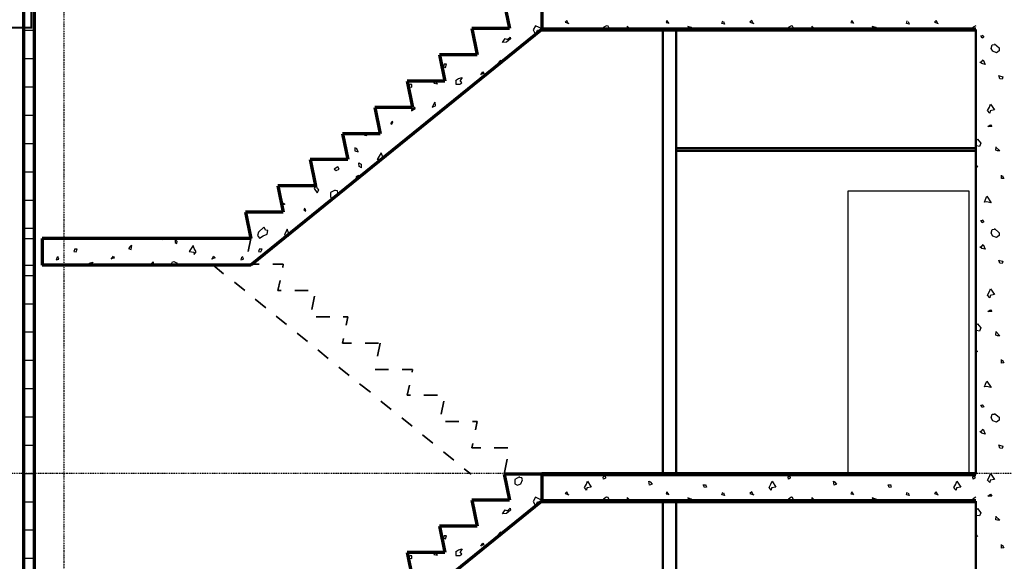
# Model space of a CAD drawing. Extents: x -11408 to 65836, y 12866 to 56869.
# Tile 51 of 68: x -1869 to 5445, y 40899 to 44920. Entities that reach past the tile are written whole.
import ezdxf

# ---------------------------------------------------------------- set-up
doc = ezdxf.new("R2010")
doc.units = 0
doc.linetypes.add('DASHDOT', pattern=[25.4, 12.7, -6.35, 0, -6.35])
for name, color, linetype in [('beugels', 3, 'Continuous'), ('stramien', 1, 'DASHDOT'), ('vanarris', 253, 'Continuous')]:
    doc.layers.add(name, color=color, linetype=linetype)

# ---------------------------------------------------------------- blocks, each defined once
blk = doc.blocks.new('*U3')
at = {"layer": 'stramien', "color": 1, "ltscale": 0.5}
blk.add_lwpolyline([(0, 21501.2), (0, -21501.2)], dxfattribs=at)
blk = doc.blocks.new('*U2')
at = {"layer": 'stramien', "color": 0, "linetype": 'ByBlock', "lineweight": -2, "transparency": 16777216}
blk.add_blockref('*U3', (43200, 0), dxfattribs=at)

msp = doc.modelspace()

# ---------------------------------------------------------------- linework, layer by layer
at = {"layer": 'beugels', "color": 93, "const_width": 15}
msp.add_lwpolyline([(-2021.1, 44861.2), (-1781.1, 44861.2), (-1781.1, 45101.2), (-2021.1, 45101.2)], close=True, dxfattribs=at)
at = {"layer": 'stramien', "color": 1, "ltscale": 0.5}
msp.add_lwpolyline([(63695.6, 41551.2), (-11408.5, 41551.2)], dxfattribs=at)
at = {"layer": 'vanarris', "lineweight": 70}
for p, q in [((-1841.1, 50296.2), (-1841.1, 16981.2)), ((-1761.1, 50296.2), (-1761.1, 18796.2)), ((1728.9, 45046.2), (1768.9, 44853.7)), ((2008.9, 45046.2), (2008.9, 44846.2)), ((2008.9, 44846.2), (-151.1, 43096.2)), ((1768.9, 44853.7), (1488.9, 44853.7)), ((1488.9, 44853.7), (1528.9, 44658.7)), ((1528.9, 44658.7), (1248.9, 44658.7)), ((1248.9, 44658.7), (1288.9, 44463.7)), ((1288.9, 44463.7), (1008.9, 44463.7)), ((1008.9, 44463.7), (1048.9, 44268.7)), ((1048.9, 44268.7), (768.9, 44268.7)), ((768.9, 44268.7), (808.9, 44073.7)), ((808.9, 44073.7), (528.9, 44073.7)), ((528.9, 44073.7), (568.9, 43881.2)), ((568.9, 43881.2), (288.9, 43881.2)), ((288.9, 43881.2), (328.9, 43686.2)), ((328.9, 43686.2), (48.9, 43686.2)), ((48.9, 43686.2), (88.9, 43491.2)), ((88.9, 43491.2), (-191.1, 43491.2)), ((-191.1, 43491.2), (-151.1, 43296.2)), ((-151.1, 43296.2), (-1701.1, 43296.2)), ((-1701.1, 43296.2), (-1701.1, 43096.2)), ((-151.1, 43096.2), (-1701.1, 43096.2)), ((2008.9, 41546.2), (1728.9, 41546.2)), ((1728.9, 41546.2), (1768.9, 41353.7)), ((2008.9, 41546.2), (2008.9, 41346.2)), ((2008.9, 41346.2), (-151.1, 39596.2)), ((1768.9, 41353.7), (1488.9, 41353.7)), ((1488.9, 41353.7), (1528.9, 41158.7)), ((1528.9, 41158.7), (1248.9, 41158.7)), ((1248.9, 41158.7), (1288.9, 40963.7)), ((1288.9, 40963.7), (1008.9, 40963.7)), ((1008.9, 40963.7), (1048.9, 40768.7))]:
    msp.add_line(p, q, dxfattribs=at)
at = {"layer": 'vanarris', "lineweight": 25}
for p, q in [((2196.4, 44913.7), (2183.9, 44901.2)), ((2206.4, 44891.2), (2196.4, 44913.7)), ((2938.9, 44913.7), (2933.9, 44898.7)), ((2956.4, 44891.2), (2938.9, 44913.7)), ((3346.4, 44891.2), (3353.9, 44911.2)), ((3568.9, 44913.7), (3553.9, 44901.2)), ((3578.9, 44891.2), (3568.9, 44913.7)), ((4311.4, 44913.7), (4303.9, 44898.7)), ((4326.4, 44891.2), (4311.4, 44913.7)), ((4718.9, 44891.2), (4723.9, 44911.2)), ((4938.9, 44913.7), (4926.4, 44901.2)), ((4951.4, 44891.2), (4938.9, 44913.7)), ((-1841.1, 44841.2), (-1761.1, 44841.2)), ((1963.9, 44873.7), (1946.4, 44843.7)), ((1946.4, 44843.7), (1963.9, 44811.2)), ((2016.4, 44848.7), (1963.9, 44873.7)), ((1963.9, 44811.2), (1978.9, 44841.2)), ((1978.9, 44841.2), (2013.9, 44846.2)), ((2183.9, 44901.2), (2211.4, 44891.2)), ((2471.4, 44863.7), (2458.9, 44846.2)), ((2491.4, 44873.7), (2471.4, 44863.7)), ((2501.4, 44871.2), (2491.4, 44873.7)), ((2513.9, 44846.2), (2501.4, 44871.2)), ((2671.4, 44846.2), (2643.9, 44871.2)), ((2643.9, 44871.2), (2643.9, 44846.2)), ((2933.9, 44898.7), (2946.4, 44896.2)), ((3118.9, 44861.2), (3093.9, 44868.7)), ((3093.9, 44868.7), (3106.4, 44846.2)), ((3141.4, 44846.2), (3118.9, 44861.2)), ((3366.4, 44886.2), (3346.4, 44891.2)), ((3358.9, 44906.2), (3366.4, 44886.2)), ((3553.9, 44901.2), (3583.9, 44891.2)), ((3843.9, 44863.7), (3831.4, 44846.2)), ((3863.9, 44873.7), (3843.9, 44863.7)), ((3871.4, 44871.2), (3863.9, 44873.7)), ((3883.9, 44846.2), (3871.4, 44871.2)), ((4041.4, 44846.2), (4016.4, 44871.2)), ((4016.4, 44871.2), (4016.4, 44846.2)), ((4303.9, 44898.7), (4318.9, 44896.2)), ((4491.4, 44861.2), (4463.9, 44868.7)), ((4463.9, 44868.7), (4478.9, 44846.2)), ((4511.4, 44846.2), (4491.4, 44861.2)), ((4738.9, 44886.2), (4718.9, 44891.2)), ((4731.4, 44906.2), (4738.9, 44886.2)), ((4926.4, 44901.2), (4953.9, 44891.2)), ((5213.9, 44863.7), (5201.4, 44846.2)), ((5233.9, 44873.7), (5213.9, 44863.7)), ((1718.9, 44751.2), (1736.4, 44781.2)), ((1736.4, 44781.2), (1753.9, 44773.7)), ((1776.4, 44778.7), (1746.4, 44753.7)), ((1753.9, 44773.7), (1773.9, 44791.2)), ((1773.9, 44791.2), (1776.4, 44778.7)), ((5271.4, 44801.2), (5281.4, 44803.7)), ((5281.4, 44783.7), (5271.4, 44801.2)), ((5281.4, 44806.2), (5293.9, 44791.2)), ((5293.9, 44791.2), (5281.4, 44783.7)), ((1746.4, 44753.7), (1718.9, 44751.2)), ((5346.4, 44706.2), (5353.9, 44733.7)), ((5358.9, 44686.2), (5346.4, 44706.2)), ((5353.9, 44733.7), (5371.4, 44736.2)), ((5371.4, 44741.2), (5406.4, 44711.2)), ((5406.4, 44688.7), (5386.4, 44673.7)), ((5406.4, 44711.2), (5406.4, 44688.7)), ((-1841.1, 44631.2), (-1761.1, 44631.2)), ((1706.4, 44616.2), (1696.4, 44611.2)), ((1703.9, 44591.2), (1706.4, 44616.2)), ((5276.4, 44606.2), (5288.9, 44621.2)), ((5288.9, 44621.2), (5303.9, 44586.2)), ((5386.4, 44673.7), (5358.9, 44686.2)), ((1283.9, 44591.2), (1278.9, 44571.2)), ((1278.9, 44571.2), (1293.9, 44566.2)), ((1301.4, 44588.7), (1283.9, 44588.7)), ((1293.9, 44566.2), (1301.4, 44588.7)), ((1698.9, 44611.2), (1683.9, 44593.7)), ((1683.9, 44593.7), (1698.9, 44586.2)), ((5263.9, 44603.7), (5276.4, 44606.2)), ((5278.9, 44593.7), (5263.9, 44603.7)), ((5303.9, 44586.2), (5278.9, 44593.7)), ((1368.9, 44468.7), (1391.4, 44483.7)), ((1371.4, 44468.7), (1371.4, 44441.2)), ((1391.4, 44483.7), (1418.9, 44491.2)), ((1418.9, 44491.2), (1403.9, 44468.7)), ((1416.4, 44451.2), (1403.9, 44468.7)), ((1556.4, 44511.2), (1571.4, 44533.7)), ((1578.9, 44521.2), (1563.9, 44516.2)), ((1571.4, 44533.7), (1578.9, 44521.2)), ((5411.4, 44481.2), (5403.9, 44506.2)), ((5408.9, 44503.7), (5433.9, 44496.2)), ((5428.9, 44478.7), (5411.4, 44481.2)), ((5433.9, 44496.2), (5428.9, 44478.7)), ((-1841.1, 44421.2), (-1761.1, 44421.2)), ((1033.9, 44441.2), (1026.4, 44433.7)), ((1028.9, 44421.2), (1043.9, 44418.7)), ((1043.9, 44438.7), (1033.9, 44441.2)), ((1043.9, 44418.7), (1043.9, 44438.7)), ((1216.4, 44463.7), (1206.4, 44448.7)), ((1206.4, 44448.7), (1233.9, 44443.7)), ((1233.9, 44443.7), (1218.9, 44463.7)), ((1371.4, 44441.2), (1401.4, 44441.2)), ((1401.4, 44441.2), (1416.4, 44451.2)), ((1068.9, 44268.7), (1041.4, 44251.2)), ((1041.4, 44243.7), (1068.9, 44258.7)), ((1041.4, 44251.2), (1041.4, 44243.7)), ((1068.9, 44258.7), (1066.4, 44268.7)), ((1213.9, 44308.7), (1196.4, 44271.2)), ((1196.4, 44271.2), (1218.9, 44281.2)), ((1218.9, 44281.2), (1216.4, 44308.7)), ((5321.4, 44246.2), (5333.9, 44271.2)), ((5333.9, 44271.2), (5341.4, 44293.7)), ((5371.4, 44251.2), (5338.9, 44243.7)), ((5341.4, 44293.7), (5371.4, 44251.2)), ((-1841.1, 44211.2), (-1761.1, 44211.2)), ((5336.4, 44226.2), (5321.4, 44246.2)), ((5338.9, 44243.7), (5336.4, 44226.2)), ((901.4, 44166.2), (886.4, 44148.7)), ((886.4, 44148.7), (896.4, 44143.7)), ((896.4, 44143.7), (903.9, 44161.2)), ((903.9, 44161.2), (898.9, 44163.7)), ((5323.9, 44126.2), (5341.4, 44138.7)), ((5351.4, 44126.2), (5323.9, 44126.2)), ((5341.4, 44138.7), (5351.4, 44126.2)), ((698.9, 44073.7), (691.4, 44063.7)), ((691.4, 44063.7), (708.9, 44061.2)), ((708.9, 44061.2), (708.9, 44073.7)), ((1088.9, 44093.7), (1081.4, 44088.7)), ((1088.9, 44091.2), (1088.9, 44093.7)), ((5233.9, 44023.7), (5246.4, 44033.7)), ((5246.4, 44033.7), (5271.4, 44003.7)), ((-1841.1, 44001.2), (-1761.1, 44001.2)), ((638.9, 43961.2), (621.4, 43968.7)), ((621.4, 43968.7), (621.4, 43946.2)), ((646.4, 43938.7), (636.4, 43961.2)), ((5236.4, 44006.2), (5233.9, 44006.2)), ((5238.9, 43983.7), (5236.4, 44006.2)), ((5261.4, 43978.7), (5238.9, 43983.7)), ((5271.4, 44003.7), (5261.4, 43978.7)), ((5381.4, 43951.2), (5383.9, 43976.2)), ((5381.4, 43973.7), (5411.4, 43946.2)), ((621.4, 43946.2), (646.4, 43938.7)), ((816.4, 43931.2), (786.4, 43881.2)), ((786.4, 43881.2), (818.9, 43888.7)), ((826.4, 43906.2), (816.4, 43931.2)), ((818.9, 43888.7), (833.9, 43886.2)), ((833.9, 43886.2), (826.4, 43906.2)), ((5393.9, 43946.2), (5381.4, 43951.2)), ((5411.4, 43946.2), (5393.9, 43946.2)), ((493.9, 43828.7), (466.4, 43811.2)), ((466.4, 43811.2), (481.4, 43801.2)), ((481.4, 43801.2), (503.9, 43811.2)), ((503.9, 43811.2), (493.9, 43828.7)), ((653.9, 43831.2), (651.4, 43856.2)), ((651.4, 43856.2), (668.9, 43846.2)), ((671.4, 43821.2), (653.9, 43831.2)), ((668.9, 43846.2), (668.9, 43821.2)), ((5233.9, 43841.2), (5246.4, 43828.7)), ((5236.4, 43823.7), (5233.9, 43828.7)), ((5246.4, 43828.7), (5236.4, 43823.7)), ((-1841.1, 43791.2), (-1761.1, 43791.2)), ((648.9, 43763.7), (628.9, 43753.7)), ((628.9, 43753.7), (646.4, 43733.7)), ((648.9, 43763.7), (668.9, 43753.7)), ((5423.9, 43741.2), (5423.9, 43766.2)), ((5441.4, 43741.2), (5423.9, 43741.2)), ((5428.9, 43763.7), (5441.4, 43741.2)), ((331.4, 43686.2), (318.9, 43666.2)), ((318.9, 43666.2), (341.4, 43633.7)), ((343.9, 43663.7), (336.4, 43686.2)), ((353.9, 43656.2), (343.9, 43663.7)), ((341.4, 43633.7), (353.9, 43656.2)), ((473.9, 43653.7), (438.9, 43636.2)), ((438.9, 43636.2), (438.9, 43601.2)), ((438.9, 43601.2), (458.9, 43591.2)), ((458.9, 43591.2), (481.4, 43601.2)), ((491.4, 43648.7), (473.9, 43651.2)), ((481.4, 43601.2), (493.9, 43633.7)), ((493.9, 43633.7), (491.4, 43648.7)), ((5183.9, 43646.2), (4283.9, 43646.2)), ((4283.9, 43646.2), (4283.9, 41546.2)), ((5183.9, 41546.2), (5183.9, 43646.2)), ((5306.4, 43586.2), (5316.4, 43608.7)), ((5316.4, 43608.7), (5346.4, 43561.2)), ((-1841.1, 43581.2), (-1761.1, 43581.2)), ((86.4, 43561.2), (101.4, 43551.2)), ((101.4, 43551.2), (88.9, 43546.2)), ((248.9, 43521.2), (241.4, 43508.7)), ((5298.9, 43566.2), (5306.4, 43586.2)), ((5313.9, 43568.7), (5298.9, 43566.2)), ((5346.4, 43561.2), (5313.9, 43568.7)), ((-71.1, 43483.7), (-78.6, 43491.2)), ((-63.6, 43491.2), (-71.1, 43483.7)), ((241.4, 43508.7), (256.4, 43498.7)), ((256.4, 43498.7), (251.4, 43516.2)), ((-1841.1, 43371.2), (-1761.1, 43371.2)), ((-56.1, 43378.7), (-93.6, 43341.2)), ((-43.6, 43356.2), (-53.6, 43378.7)), ((5271.4, 43428.7), (5281.4, 43431.2)), ((5281.4, 43411.2), (5271.4, 43428.7)), ((5281.4, 43433.7), (5293.9, 43418.7)), ((5293.9, 43418.7), (5281.4, 43411.2)), ((-93.6, 43341.2), (-101.1, 43318.7)), ((-101.1, 43318.7), (-86.1, 43298.7)), ((-86.1, 43298.7), (-61.1, 43316.2)), ((-61.1, 43316.2), (-31.1, 43328.7)), ((-26.1, 43353.7), (-43.6, 43356.2)), ((-31.1, 43328.7), (-26.1, 43353.7)), ((118.9, 43363.7), (98.9, 43323.7)), ((98.9, 43323.7), (131.4, 43316.2)), ((128.9, 43338.7), (118.9, 43363.7)), ((141.4, 43326.2), (128.9, 43338.7)), ((136.4, 43321.2), (141.4, 43326.2)), ((5346.4, 43336.2), (5353.9, 43361.2)), ((5358.9, 43313.7), (5346.4, 43336.2)), ((5353.9, 43361.2), (5371.4, 43363.7)), ((5386.4, 43303.7), (5358.9, 43313.7)), ((5371.4, 43368.7), (5406.4, 43338.7)), ((5406.4, 43318.7), (5386.4, 43303.7)), ((5406.4, 43338.7), (5406.4, 43318.7)), ((-1841.1, 43296.2), (-1761.1, 43296.2)), ((-1046.1, 43238.7), (-1061.1, 43221.2)), ((-1036.1, 43243.7), (-1048.6, 43238.7)), ((-1041.1, 43213.7), (-1036.1, 43243.7)), ((-808.6, 43296.2), (-808.6, 43286.2)), ((-808.6, 43286.2), (-801.1, 43296.2)), ((-713.6, 43283.7), (-713.6, 43266.2)), ((-713.6, 43266.2), (-701.1, 43258.7)), ((-698.6, 43273.7), (-711.1, 43286.2)), ((-701.1, 43258.7), (-698.6, 43273.7)), ((-581.1, 43243.7), (-608.6, 43198.7)), ((-573.6, 43221.2), (-581.1, 43243.7)), ((5278.9, 43221.2), (5263.9, 43233.7)), ((5263.9, 43233.7), (5276.4, 43233.7)), ((5276.4, 43233.7), (5288.9, 43251.2)), ((5288.9, 43251.2), (5303.9, 43216.2)), ((-1591.1, 43156.2), (-1598.6, 43136.2)), ((-1578.6, 43141.2), (-1586.1, 43161.2)), ((-1458.6, 43218.7), (-1466.1, 43198.7)), ((-1466.1, 43198.7), (-1448.6, 43196.2)), ((-1441.1, 43216.2), (-1458.6, 43216.2)), ((-1448.6, 43196.2), (-1441.1, 43216.2)), ((-1188.6, 43141.2), (-1171.1, 43163.7)), ((-1171.1, 43163.7), (-1166.1, 43148.7)), ((-1061.1, 43221.2), (-1041.1, 43213.7)), ((-608.6, 43198.7), (-576.1, 43193.7)), ((-576.1, 43193.7), (-573.6, 43176.2)), ((-558.6, 43196.2), (-573.6, 43221.2)), ((-573.6, 43176.2), (-558.6, 43196.2)), ((-416.1, 43151.2), (-443.6, 43141.2)), ((-438.6, 43141.2), (-428.6, 43163.7)), ((-428.6, 43163.7), (-416.1, 43151.2)), ((-221.1, 43156.2), (-226.1, 43136.2)), ((-206.1, 43141.2), (-213.6, 43161.2)), ((-86.1, 43218.7), (-93.6, 43198.7)), ((-93.6, 43198.7), (-78.6, 43196.2)), ((-68.6, 43216.2), (-86.1, 43216.2)), ((-78.6, 43196.2), (-68.6, 43216.2)), ((5303.9, 43216.2), (5278.9, 43221.2)), ((-1841.1, 43096.2), (-1761.1, 43096.2)), ((-1598.6, 43136.2), (-1578.6, 43141.2)), ((-1373.6, 43096.2), (-1351.1, 43111.2)), ((-1351.1, 43111.2), (-1326.1, 43118.7)), ((-1326.1, 43118.7), (-1338.6, 43096.2)), ((-1166.1, 43148.7), (-1178.6, 43146.2)), ((-903.6, 43096.2), (-876.1, 43121.2)), ((-876.1, 43121.2), (-876.1, 43096.2)), ((-746.1, 43096.2), (-733.6, 43121.2)), ((-733.6, 43121.2), (-723.6, 43123.7)), ((-723.6, 43123.7), (-703.6, 43113.7)), ((-703.6, 43113.7), (-691.1, 43096.2)), ((-226.1, 43136.2), (-206.1, 43141.2)), ((5411.4, 43111.2), (5403.9, 43133.7)), ((5408.9, 43131.2), (5433.9, 43126.2)), ((5428.9, 43108.7), (5411.4, 43111.2)), ((5433.9, 43126.2), (5428.9, 43108.7)), ((-1841.1, 43021.2), (-1761.1, 43021.2)), ((5321.4, 42873.7), (5333.9, 42901.2)), ((5336.4, 42853.7), (5321.4, 42873.7)), ((5333.9, 42901.2), (5341.4, 42921.2)), ((5338.9, 42871.2), (5336.4, 42853.7)), ((5371.4, 42878.7), (5338.9, 42871.2)), ((5341.4, 42921.2), (5371.4, 42878.7)), ((-1841.1, 42811.2), (-1761.1, 42811.2)), ((5323.9, 42753.7), (5341.4, 42766.2)), ((5351.4, 42753.7), (5323.9, 42753.7)), ((5341.4, 42766.2), (5351.4, 42753.7)), ((5233.9, 42653.7), (5246.4, 42661.2)), ((5246.4, 42661.2), (5271.4, 42631.2)), ((-1841.1, 42601.2), (-1761.1, 42601.2)), ((5236.4, 42633.7), (5233.9, 42636.2)), ((5238.9, 42611.2), (5236.4, 42633.7)), ((5261.4, 42606.2), (5238.9, 42611.2)), ((5271.4, 42631.2), (5261.4, 42606.2)), ((5381.4, 42603.7), (5411.4, 42573.7)), ((5381.4, 42578.7), (5383.9, 42603.7)), ((5393.9, 42573.7), (5381.4, 42578.7)), ((5411.4, 42573.7), (5393.9, 42573.7)), ((5233.9, 42468.7), (5246.4, 42456.2)), ((5236.4, 42451.2), (5233.9, 42456.2)), ((5246.4, 42456.2), (5236.4, 42451.2)), ((-1841.1, 42391.2), (-1761.1, 42391.2)), ((5423.9, 42368.7), (5423.9, 42396.2)), ((5441.4, 42371.2), (5423.9, 42368.7)), ((5428.9, 42393.7), (5441.4, 42371.2)), ((5298.9, 42193.7), (5306.4, 42213.7)), ((5306.4, 42213.7), (5316.4, 42236.2)), ((5316.4, 42236.2), (5346.4, 42188.7)), ((-1841.1, 42181.2), (-1761.1, 42181.2)), ((5313.9, 42196.2), (5298.9, 42193.7)), ((5346.4, 42188.7), (5313.9, 42196.2)), ((5271.4, 42058.7), (5281.4, 42061.2)), ((5281.4, 42041.2), (5271.4, 42058.7)), ((5281.4, 42061.2), (5293.9, 42046.2)), ((5293.9, 42046.2), (5281.4, 42041.2)), ((5346.4, 41963.7), (5353.9, 41991.2)), ((5353.9, 41991.2), (5371.4, 41991.2)), ((5371.4, 41996.2), (5406.4, 41968.7)), ((-1841.1, 41971.2), (-1761.1, 41971.2)), ((5358.9, 41941.2), (5346.4, 41963.7)), ((5386.4, 41931.2), (5358.9, 41941.2)), ((5406.4, 41946.2), (5386.4, 41931.2)), ((5406.4, 41968.7), (5406.4, 41946.2)), ((5263.9, 41861.2), (5276.4, 41863.7)), ((5278.9, 41851.2), (5263.9, 41861.2)), ((5276.4, 41863.7), (5288.9, 41878.7)), ((5303.9, 41843.7), (5278.9, 41851.2)), ((5288.9, 41878.7), (5303.9, 41843.7)), ((5411.4, 41738.7), (5403.9, 41763.7)), ((-1841.1, 41761.2), (-1761.1, 41761.2)), ((5408.9, 41761.2), (5433.9, 41753.7)), ((5428.9, 41736.2), (5411.4, 41738.7)), ((5433.9, 41753.7), (5428.9, 41736.2)), ((-1841.1, 41551.2), (-1761.1, 41551.2)), ((2576.4, 41536.2), (2568.9, 41546.2)), ((2576.4, 41546.2), (2576.4, 41536.2)), ((3948.9, 41536.2), (3941.4, 41546.2)), ((3946.4, 41546.2), (3948.9, 41536.2)), ((5333.9, 41528.7), (5341.4, 41551.2)), ((5341.4, 41551.2), (5371.4, 41506.2)), ((1843.9, 41526.2), (1808.9, 41506.2)), ((1808.9, 41506.2), (1808.9, 41473.7)), ((1808.9, 41473.7), (1828.9, 41463.7)), ((1828.9, 41463.7), (1853.9, 41473.7)), ((1861.4, 41518.7), (1843.9, 41521.2)), ((1853.9, 41473.7), (1866.4, 41503.7)), ((1866.4, 41503.7), (1861.4, 41518.7)), ((2326.4, 41446.2), (2341.4, 41471.2)), ((2341.4, 41471.2), (2348.9, 41493.7)), ((2348.9, 41493.7), (2376.4, 41448.7)), ((2466.4, 41523.7), (2478.9, 41536.2)), ((2468.9, 41508.7), (2466.4, 41523.7)), ((2483.9, 41516.2), (2468.9, 41508.7)), ((2481.4, 41533.7), (2483.9, 41516.2)), ((2808.9, 41463.7), (2803.9, 41493.7)), ((2803.9, 41493.7), (2816.4, 41488.7)), ((2828.9, 41471.2), (2808.9, 41463.7)), ((2813.9, 41488.7), (2828.9, 41471.2)), ((3698.9, 41446.2), (3711.4, 41471.2)), ((3711.4, 41471.2), (3721.4, 41493.7)), ((3721.4, 41493.7), (3748.9, 41448.7)), ((3838.9, 41523.7), (3848.9, 41536.2)), ((3841.4, 41508.7), (3838.9, 41523.7)), ((3853.9, 41516.2), (3841.4, 41508.7)), ((3851.4, 41533.7), (3853.9, 41516.2)), ((4181.4, 41463.7), (4176.4, 41493.7)), ((4176.4, 41493.7), (4186.4, 41488.7)), ((4198.9, 41471.2), (4181.4, 41463.7)), ((4183.9, 41488.7), (4198.9, 41471.2)), ((5071.4, 41446.2), (5083.9, 41471.2)), ((5083.9, 41471.2), (5091.4, 41493.7)), ((5091.4, 41493.7), (5121.4, 41448.7)), ((5211.4, 41523.7), (5221.4, 41536.2)), ((5213.9, 41508.7), (5211.4, 41523.7)), ((5226.4, 41516.2), (5213.9, 41508.7)), ((5223.9, 41533.7), (5226.4, 41516.2)), ((5321.4, 41501.2), (5333.9, 41528.7)), ((5336.4, 41483.7), (5321.4, 41501.2)), ((5338.9, 41501.2), (5336.4, 41483.7)), ((5371.4, 41506.2), (5338.9, 41501.2)), ((2196.4, 41413.7), (2183.9, 41401.2)), ((2183.9, 41401.2), (2211.4, 41391.2)), ((2206.4, 41391.2), (2196.4, 41413.7)), ((2341.4, 41426.2), (2326.4, 41446.2)), ((2343.9, 41443.7), (2341.4, 41426.2)), ((2376.4, 41448.7), (2343.9, 41443.7)), ((2938.9, 41413.7), (2933.9, 41398.7)), ((2933.9, 41398.7), (2946.4, 41396.2)), ((2956.4, 41391.2), (2938.9, 41413.7)), ((3218.9, 41446.2), (3208.9, 41466.2)), ((3208.9, 41466.2), (3226.4, 41466.2)), ((3233.9, 41448.7), (3218.9, 41446.2)), ((3226.4, 41468.7), (3233.9, 41448.7)), ((3346.4, 41391.2), (3353.9, 41411.2)), ((3358.9, 41406.2), (3366.4, 41386.2)), ((3568.9, 41413.7), (3553.9, 41401.2)), ((3553.9, 41401.2), (3583.9, 41391.2)), ((3578.9, 41391.2), (3568.9, 41413.7)), ((3713.9, 41426.2), (3698.9, 41446.2)), ((3716.4, 41443.7), (3713.9, 41426.2)), ((3748.9, 41448.7), (3716.4, 41443.7)), ((4311.4, 41413.7), (4303.9, 41398.7)), ((4303.9, 41398.7), (4318.9, 41396.2)), ((4326.4, 41391.2), (4311.4, 41413.7)), ((4588.9, 41446.2), (4581.4, 41466.2)), ((4581.4, 41466.2), (4598.9, 41466.2)), ((4603.9, 41448.7), (4588.9, 41446.2)), ((4598.9, 41468.7), (4603.9, 41448.7)), ((4718.9, 41391.2), (4723.9, 41411.2)), ((4731.4, 41406.2), (4738.9, 41386.2)), ((4938.9, 41413.7), (4926.4, 41401.2)), ((4926.4, 41401.2), (4953.9, 41391.2)), ((4951.4, 41391.2), (4938.9, 41413.7)), ((5086.4, 41426.2), (5071.4, 41446.2)), ((5088.9, 41443.7), (5086.4, 41426.2)), ((5121.4, 41448.7), (5088.9, 41443.7)), ((5323.9, 41381.2), (5341.4, 41396.2)), ((5341.4, 41396.2), (5351.4, 41381.2)), ((-1841.1, 41341.2), (-1761.1, 41341.2)), ((1963.9, 41373.7), (1946.4, 41343.7)), ((1946.4, 41343.7), (1963.9, 41311.2)), ((2016.4, 41348.7), (1963.9, 41373.7)), ((1963.9, 41311.2), (1978.9, 41341.2)), ((1978.9, 41341.2), (2013.9, 41346.2)), ((2471.4, 41363.7), (2458.9, 41346.2)), ((2491.4, 41373.7), (2471.4, 41363.7)), ((2501.4, 41371.2), (2491.4, 41373.7)), ((2513.9, 41346.2), (2501.4, 41371.2)), ((2671.4, 41346.2), (2643.9, 41371.2)), ((2643.9, 41371.2), (2643.9, 41346.2)), ((3118.9, 41361.2), (3093.9, 41368.7)), ((3093.9, 41368.7), (3106.4, 41346.2)), ((3141.4, 41346.2), (3118.9, 41361.2)), ((3366.4, 41386.2), (3346.4, 41391.2)), ((3843.9, 41363.7), (3831.4, 41346.2)), ((3863.9, 41373.7), (3843.9, 41363.7)), ((3871.4, 41371.2), (3863.9, 41373.7)), ((3883.9, 41346.2), (3871.4, 41371.2)), ((4041.4, 41346.2), (4016.4, 41371.2)), ((4016.4, 41371.2), (4016.4, 41346.2)), ((4491.4, 41361.2), (4463.9, 41368.7)), ((4463.9, 41368.7), (4478.9, 41346.2)), ((4511.4, 41346.2), (4491.4, 41361.2)), ((4738.9, 41386.2), (4718.9, 41391.2)), ((5213.9, 41363.7), (5201.4, 41346.2)), ((5233.9, 41373.7), (5213.9, 41363.7)), ((5351.4, 41381.2), (5323.9, 41381.2)), ((1718.9, 41251.2), (1736.4, 41281.2)), ((1746.4, 41253.7), (1718.9, 41251.2)), ((1736.4, 41281.2), (1753.9, 41273.7)), ((1776.4, 41278.7), (1746.4, 41253.7)), ((1753.9, 41273.7), (1773.9, 41293.7)), ((1773.9, 41293.7), (1776.4, 41278.7)), ((5233.9, 41281.2), (5246.4, 41291.2)), ((5236.4, 41261.2), (5233.9, 41263.7)), ((5238.9, 41238.7), (5236.4, 41261.2)), ((5246.4, 41291.2), (5271.4, 41258.7)), ((5271.4, 41258.7), (5261.4, 41236.2)), ((5261.4, 41236.2), (5238.9, 41238.7)), ((5381.4, 41206.2), (5383.9, 41233.7)), ((5381.4, 41231.2), (5411.4, 41203.7)), ((5393.9, 41203.7), (5381.4, 41206.2)), ((5411.4, 41203.7), (5393.9, 41203.7)), ((-1841.1, 41131.2), (-1761.1, 41131.2)), ((1698.9, 41111.2), (1683.9, 41093.7)), ((1706.4, 41116.2), (1696.4, 41111.2)), ((1703.9, 41091.2), (1706.4, 41116.2)), ((1283.9, 41091.2), (1278.9, 41071.2)), ((1278.9, 41071.2), (1293.9, 41066.2)), ((1301.4, 41088.7), (1283.9, 41088.7)), ((1293.9, 41066.2), (1301.4, 41088.7)), ((1556.4, 41011.2), (1571.4, 41033.7)), ((1571.4, 41033.7), (1578.9, 41021.2)), ((1683.9, 41093.7), (1698.9, 41086.2)), ((5233.9, 41098.7), (5246.4, 41083.7)), ((5236.4, 41081.2), (5233.9, 41086.2)), ((5246.4, 41083.7), (5236.4, 41081.2)), ((1216.4, 40963.7), (1206.4, 40948.7)), ((1233.9, 40943.7), (1218.9, 40963.7)), ((1368.9, 40968.7), (1391.4, 40983.7)), ((1371.4, 40968.7), (1371.4, 40941.2)), ((1391.4, 40983.7), (1418.9, 40991.2)), ((1418.9, 40991.2), (1403.9, 40968.7)), ((1416.4, 40951.2), (1403.9, 40968.7)), ((1578.9, 41021.2), (1563.9, 41016.2)), ((5423.9, 40996.2), (5423.9, 41023.7)), ((5441.4, 40998.7), (5423.9, 40996.2)), ((5428.9, 41021.2), (5441.4, 40998.7)), ((-1841.1, 40921.2), (-1761.1, 40921.2)), ((1033.9, 40941.2), (1026.4, 40933.7)), ((1028.9, 40921.2), (1043.9, 40918.7)), ((1043.9, 40938.7), (1033.9, 40941.2)), ((1043.9, 40918.7), (1043.9, 40938.7)), ((1206.4, 40948.7), (1233.9, 40943.7)), ((1371.4, 40941.2), (1401.4, 40941.2)), ((1401.4, 40941.2), (1416.4, 40951.2))]:
    msp.add_line(p, q, dxfattribs=at)
at = {"layer": 'vanarris', "lineweight": 90}
for p, q in [((2008.9, 44846.2), (5233.9, 44846.2)), ((2008.9, 41546.2), (5233.9, 41546.2)), ((2008.9, 41346.2), (5233.9, 41346.2))]:
    msp.add_line(p, q, dxfattribs=at)
at = {"layer": 'vanarris', "lineweight": 50}
for p, q in [((2908.9, 44846.2), (2908.9, 41546.2)), ((3008.9, 44846.2), (3008.9, 41546.2)), ((5233.9, 44846.2), (5233.9, 41546.2)), ((3008.9, 43966.2), (5233.9, 43966.2)), ((3008.9, 43946.2), (5233.9, 43946.2)), ((2908.9, 41346.2), (2908.9, 38046.2)), ((3008.9, 41346.2), (3008.9, 38046.2)), ((5233.9, 41346.2), (5233.9, 38046.2))]:
    msp.add_line(p, q, dxfattribs=at)
at = {"layer": 'vanarris', "lineweight": 35}
for p, q in [((-151.1, 43296.2), (-171.1, 43198.7)), ((-431.1, 43096.2), (-353.6, 43033.7)), ((-188.6, 43103.7), (-88.6, 43103.7)), ((11.4, 43103.7), (88.9, 43103.7)), ((88.9, 43103.7), (86.4, 43081.2)), ((-273.6, 42971.2), (-196.1, 42908.7)), ((66.4, 42983.7), (48.9, 42908.7)), ((48.9, 42908.7), (73.9, 42908.7)), ((173.9, 42908.7), (273.9, 42908.7)), ((321.4, 42866.2), (301.4, 42768.7)), ((-118.6, 42846.2), (-41.1, 42781.2)), ((36.4, 42718.7), (113.9, 42656.2)), ((333.9, 42713.7), (433.9, 42713.7)), ((533.9, 42713.7), (568.9, 42713.7)), ((568.9, 42713.7), (556.4, 42651.2)), ((191.4, 42593.7), (268.9, 42531.2)), ((536.4, 42553.7), (528.9, 42518.7)), ((528.9, 42518.7), (596.4, 42518.7)), ((696.4, 42518.7), (796.4, 42518.7)), ((808.9, 42518.7), (788.9, 42421.2)), ((346.4, 42468.7), (423.9, 42403.7)), ((501.4, 42341.2), (578.9, 42278.7)), ((771.4, 42323.7), (871.4, 42323.7)), ((971.4, 42323.7), (1048.9, 42323.7)), ((1048.9, 42323.7), (1046.4, 42303.7)), ((656.4, 42216.2), (736.4, 42153.7)), ((1026.4, 42206.2), (1008.9, 42131.2)), ((1008.9, 42131.2), (1033.9, 42131.2)), ((1133.9, 42131.2), (1233.9, 42131.2)), ((813.9, 42088.7), (891.4, 42026.2)), ((1281.4, 42088.7), (1261.4, 41991.2)), ((968.9, 41963.7), (1046.4, 41901.2)), ((1293.9, 41936.2), (1393.9, 41936.2)), ((1493.9, 41936.2), (1528.9, 41936.2)), ((1528.9, 41936.2), (1516.4, 41873.7)), ((1123.9, 41838.7), (1201.4, 41776.2)), ((1496.4, 41773.7), (1488.9, 41741.2)), ((1278.9, 41711.2), (1356.4, 41648.7)), ((1488.9, 41741.2), (1556.4, 41741.2)), ((1656.4, 41741.2), (1756.4, 41741.2)), ((1751.4, 41656.2), (1731.4, 41558.7)), ((1433.9, 41586.2), (1483.9, 41546.2))]:
    msp.add_line(p, q, dxfattribs=at)

# ---------------------------------------------------------------- block references
at = {"layer": 'stramien', "xscale": -1}
msp.add_blockref('*U2', (41658.9, 34367.5), dxfattribs=at)

doc.saveas('drawing.dxf')
